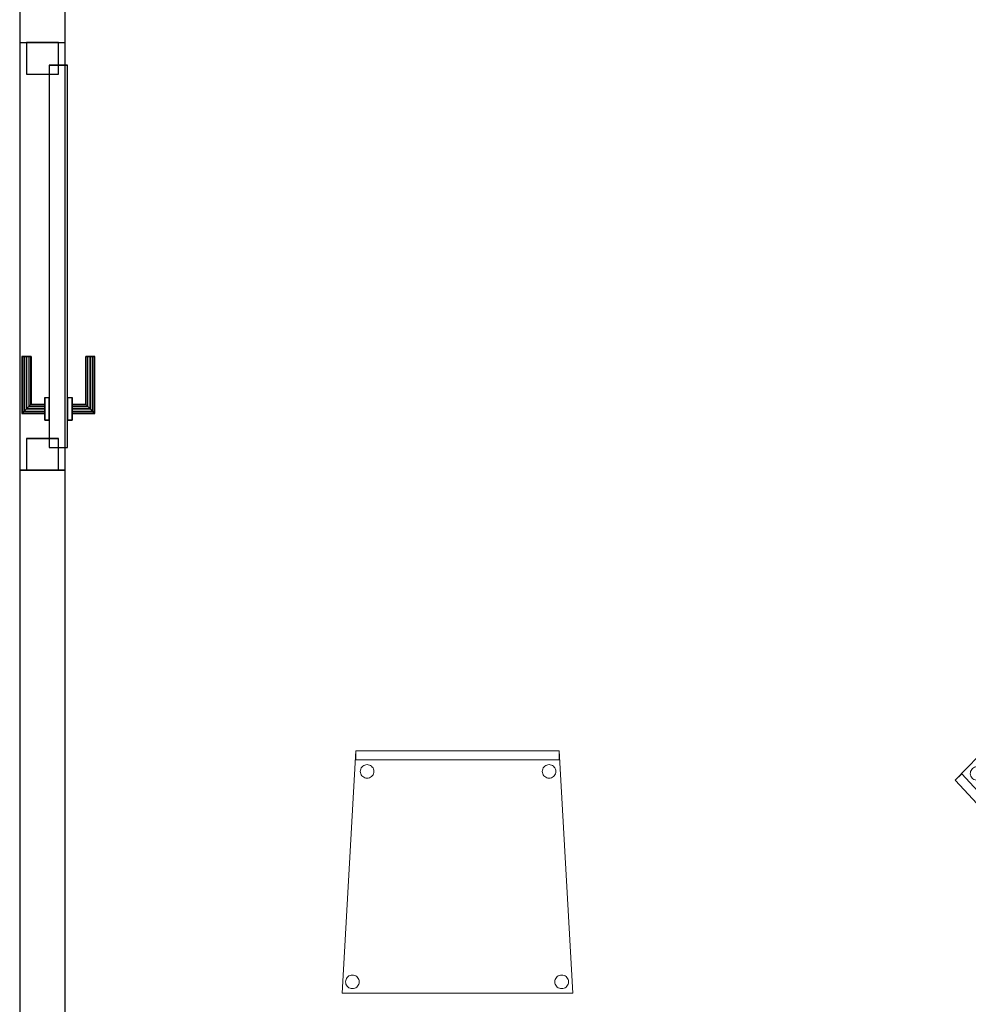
# Model space of a CAD drawing. Header units: metres. Extents: x 397.7 to 427.5, y 12.7 to 28.4.
# Tile 128 of 138: x 421.3 to 423.4, y 20.5 to 22.7. Entities that reach past the tile are written whole.
import ezdxf

# ---------------------------------------------------------------- set-up
doc = ezdxf.new("R2010")
doc.units = ezdxf.units.M
doc.layers.add('01_CARPINTERIA', color=5, linetype='Continuous', lineweight=25, true_color=0x0000ff)
for name, color, linetype, lineweight in [('02_MOBILIARIO', 7, 'Continuous', 18), ('A-DETL-____-MBND', 7, 'Continuous', 18), ('A-GENM-____-OTLN', 7, 'Continuous', 18), ('A-WALL-____-MCUT', 7, 'Continuous', 25), ('A-WALL-____-OTLN', 7, 'Continuous', 25)]:
    doc.layers.add(name, color=color, linetype=linetype, lineweight=lineweight)

# ---------------------------------------------------------------- blocks, each defined once
blk = doc.blocks.new('Family - Mampara P3-156562-06_CLI_AIGUA_P3')
at = {"layer": 'A-WALL-____-MCUT', "color": 253, "true_color": 0xaaaaaa}
for p, q in [((1.4587, 0.1), (1.3087, 0.1)), ((1.4587, 0), (1.4587, 0.1)), ((2.3987, 0.1), (2.3987, 0)), ((7.1949, 0.1), (2.3987, 0.1)), ((1.3087, 0), (1.4587, 0)), ((2.3987, 0), (7.1949, 0))]:
    blk.add_line(p, q, dxfattribs=at)
at = {"layer": 'A-WALL-____-OTLN', "color": 253, "true_color": 0xaaaaaa}
for p, q in [((10.9988, 0.1), (0, 0.1)), ((1.4587, 0), (1.4587, 0.1)), ((2.3987, 0.1), (1.4587, 0.1)), ((2.3987, 0), (2.3987, 0.1)), ((0, 0), (10.9988, 0)), ((1.4587, 0), (2.3987, 0))]:
    blk.add_line(p, q, dxfattribs=at)
at = {"layer": 'A-WALL-____-OTLN', "color": 253, "lineweight": 18, "true_color": 0xaaaaaa}
blk.add_line((0, 0), (10.9988, 0), dxfattribs=at)
blk = doc.blocks.new('Family - Vano porta P3-156564-06_CLI_AIGUA_P3')
at = {"layer": 'A-GENM-____-OTLN', "color": 253, "true_color": 0xaaaaaa}
for p, q in [((421.3659, 22.6507), (421.2659, 22.6507)), ((421.2659, 22.6507), (421.2659, 21.7107)), ((421.3659, 22.6507), (421.2659, 22.6507)), ((421.2659, 21.7107), (421.2659, 22.6507)), ((421.3659, 21.7107), (421.3659, 22.6507)), ((421.3659, 22.6507), (421.3659, 21.7107)), ((421.2659, 21.7107), (421.3659, 21.7107)), ((421.3659, 21.7107), (421.2659, 21.7107))]:
    blk.add_line(p, q, dxfattribs=at)
blk = doc.blocks.new('Family - Cadira confident_P3-156600-06_CLI_AIGUA_P3')
at = {"layer": 'A-DETL-____-MBND', "color": 253, "true_color": 0xaaaaaa}
for p, q in [((0, 0.3284), (0.3713, 0.7113)), ((0.3713, 0.7113), (0, 0.3284)), ((0.3713, 0.7113), (0.7146, 0.3389)), ((0.7146, 0.3389), (0.3713, 0.7113)), ((0.3544, 0.6758), (0.3545, 0.6784)), ((0.3545, 0.6784), (0.3544, 0.6758)), ((0.3547, 0.6733), (0.3544, 0.6758)), ((0.3544, 0.6758), (0.3547, 0.6733)), ((0.3545, 0.6784), (0.355, 0.681)), ((0.355, 0.681), (0.3545, 0.6784)), ((0.3555, 0.6708), (0.3547, 0.6733)), ((0.3547, 0.6733), (0.3555, 0.6708)), ((0.355, 0.681), (0.356, 0.6834)), ((0.356, 0.6834), (0.355, 0.681)), ((0.3567, 0.6685), (0.3555, 0.6708)), ((0.3555, 0.6708), (0.3567, 0.6685)), ((0.356, 0.6834), (0.3574, 0.6856)), ((0.3574, 0.6856), (0.356, 0.6834)), ((0.3574, 0.6856), (0.3592, 0.6875)), ((0.3592, 0.6875), (0.3574, 0.6856)), ((0.3592, 0.6875), (0.3612, 0.6891)), ((0.3612, 0.6891), (0.3592, 0.6875)), ((0.3612, 0.6891), (0.3635, 0.6903)), ((0.3635, 0.6903), (0.3612, 0.6891)), ((0.3635, 0.6903), (0.366, 0.6911)), ((0.366, 0.6911), (0.3635, 0.6903)), ((0.366, 0.6911), (0.3686, 0.6914)), ((0.3686, 0.6914), (0.366, 0.6911)), ((0.3686, 0.6914), (0.3712, 0.6913)), ((0.3712, 0.6913), (0.3686, 0.6914)), ((0.3712, 0.6913), (0.3738, 0.6908)), ((0.3738, 0.6908), (0.3712, 0.6913)), ((0.3738, 0.6908), (0.3762, 0.6898)), ((0.3762, 0.6898), (0.3738, 0.6908)), ((0.3762, 0.6898), (0.3784, 0.6884)), ((0.3784, 0.6884), (0.3762, 0.6898)), ((0.3784, 0.6884), (0.3803, 0.6866)), ((0.3803, 0.6866), (0.3784, 0.6884)), ((0.3803, 0.6866), (0.3819, 0.6846)), ((0.3819, 0.6846), (0.3803, 0.6866)), ((0.3819, 0.6846), (0.3831, 0.6823)), ((0.3831, 0.6823), (0.3819, 0.6846)), ((0.3836, 0.6721), (0.3826, 0.6697)), ((0.3826, 0.6697), (0.3836, 0.6721)), ((0.3831, 0.6823), (0.3839, 0.6798)), ((0.3839, 0.6798), (0.3831, 0.6823)), ((0.3841, 0.6746), (0.3836, 0.6721)), ((0.3836, 0.6721), (0.3841, 0.6746)), ((0.3839, 0.6798), (0.3842, 0.6772)), ((0.3842, 0.6772), (0.3839, 0.6798)), ((0.3842, 0.6772), (0.3841, 0.6746)), ((0.3841, 0.6746), (0.3842, 0.6772)), ((0.3583, 0.6664), (0.3567, 0.6685)), ((0.3567, 0.6685), (0.3583, 0.6664)), ((0.3602, 0.6647), (0.3583, 0.6664)), ((0.3583, 0.6664), (0.3602, 0.6647)), ((0.3624, 0.6633), (0.3602, 0.6647)), ((0.3602, 0.6647), (0.3624, 0.6633)), ((0.3648, 0.6623), (0.3624, 0.6633)), ((0.3624, 0.6633), (0.3648, 0.6623)), ((0.3674, 0.6617), (0.3648, 0.6623)), ((0.3648, 0.6623), (0.3674, 0.6617)), ((0.37, 0.6616), (0.3674, 0.6617)), ((0.3674, 0.6617), (0.37, 0.6616)), ((0.3726, 0.6619), (0.37, 0.6616)), ((0.37, 0.6616), (0.3726, 0.6619)), ((0.375, 0.6627), (0.3726, 0.6619)), ((0.3726, 0.6619), (0.375, 0.6627)), ((0.3773, 0.6639), (0.375, 0.6627)), ((0.375, 0.6627), (0.3773, 0.6639)), ((0.3794, 0.6655), (0.3773, 0.6639)), ((0.3773, 0.6639), (0.3794, 0.6655)), ((0.3812, 0.6675), (0.3794, 0.6655)), ((0.3794, 0.6655), (0.3812, 0.6675)), ((0.3826, 0.6697), (0.3812, 0.6675)), ((0.3812, 0.6675), (0.3826, 0.6697)), ((0.0332, 0.3448), (0.0337, 0.3473)), ((0.0337, 0.3473), (0.0332, 0.3448)), ((0.0337, 0.3473), (0.0347, 0.3497)), ((0.0347, 0.3497), (0.0337, 0.3473)), ((0.0347, 0.3497), (0.0361, 0.3519)), ((0.0361, 0.3519), (0.0347, 0.3497)), ((0.0361, 0.3519), (0.0379, 0.3538)), ((0.0379, 0.3538), (0.0361, 0.3519)), ((0.0379, 0.3538), (0.0399, 0.3554)), ((0.0399, 0.3554), (0.0379, 0.3538)), ((0.0399, 0.3554), (0.0422, 0.3566)), ((0.0422, 0.3566), (0.0399, 0.3554)), ((0.0422, 0.3566), (0.0447, 0.3574)), ((0.0447, 0.3574), (0.0422, 0.3566)), ((0.0447, 0.3574), (0.0473, 0.3578)), ((0.0473, 0.3578), (0.0447, 0.3574)), ((0.0473, 0.3578), (0.0499, 0.3577)), ((0.0499, 0.3577), (0.0473, 0.3578)), ((0.0499, 0.3577), (0.0524, 0.3571)), ((0.0524, 0.3571), (0.0499, 0.3577)), ((0.0524, 0.3571), (0.0549, 0.3561)), ((0.0549, 0.3561), (0.0524, 0.3571)), ((0.0549, 0.3561), (0.0571, 0.3547)), ((0.0571, 0.3547), (0.0549, 0.3561)), ((0.0571, 0.3547), (0.059, 0.353)), ((0.059, 0.353), (0.0571, 0.3547)), ((0.059, 0.353), (0.0606, 0.3509)), ((0.0606, 0.3509), (0.059, 0.353)), ((0.0606, 0.3509), (0.0618, 0.3486)), ((0.0618, 0.3486), (0.0606, 0.3509)), ((0.0618, 0.3486), (0.0626, 0.3461)), ((0.0626, 0.3461), (0.0618, 0.3486)), ((0.6678, 0.3451), (0.6691, 0.3473)), ((0.6691, 0.3473), (0.6678, 0.3451)), ((0.6691, 0.3473), (0.6709, 0.3492)), ((0.6709, 0.3492), (0.6691, 0.3473)), ((0.6709, 0.3492), (0.673, 0.3508)), ((0.673, 0.3508), (0.6709, 0.3492)), ((0.673, 0.3508), (0.6753, 0.352)), ((0.6753, 0.352), (0.673, 0.3508)), ((0.6753, 0.352), (0.6778, 0.3528)), ((0.6778, 0.3528), (0.6753, 0.352)), ((0.6778, 0.3528), (0.6803, 0.3532)), ((0.6803, 0.3532), (0.6778, 0.3528)), ((0.6803, 0.3532), (0.6829, 0.3531)), ((0.6829, 0.3531), (0.6803, 0.3532)), ((0.6829, 0.3531), (0.6855, 0.3525)), ((0.6855, 0.3525), (0.6829, 0.3531)), ((0.6855, 0.3525), (0.6879, 0.3515)), ((0.6879, 0.3515), (0.6855, 0.3525)), ((0.6879, 0.3515), (0.6901, 0.3501)), ((0.6901, 0.3501), (0.6879, 0.3515)), ((0.6901, 0.3501), (0.692, 0.3484)), ((0.692, 0.3484), (0.6901, 0.3501)), ((0.692, 0.3484), (0.6936, 0.3463)), ((0.6936, 0.3463), (0.692, 0.3484)), ((0.6936, 0.3463), (0.6948, 0.344)), ((0.6948, 0.344), (0.6936, 0.3463)), ((0, 0.3284), (0.0147, 0.3419)), ((0.0147, 0.3419), (0, 0.3284)), ((0.3026, 0), (0, 0.3284)), ((0, 0.3284), (0.3026, 0)), ((0.3026, 0), (0, 0.3284)), ((0, 0.3284), (0.3026, 0)), ((0.0147, 0.3419), (0.3173, 0.0136)), ((0.3173, 0.0136), (0.0147, 0.3419)), ((0.0331, 0.3422), (0.0332, 0.3448)), ((0.0332, 0.3448), (0.0331, 0.3422)), ((0.0334, 0.3396), (0.0331, 0.3422)), ((0.0331, 0.3422), (0.0334, 0.3396)), ((0.0342, 0.3371), (0.0334, 0.3396)), ((0.0334, 0.3396), (0.0342, 0.3371)), ((0.0354, 0.3348), (0.0342, 0.3371)), ((0.0342, 0.3371), (0.0354, 0.3348)), ((0.037, 0.3327), (0.0354, 0.3348)), ((0.0354, 0.3348), (0.037, 0.3327)), ((0.0389, 0.331), (0.037, 0.3327)), ((0.037, 0.3327), (0.0389, 0.331)), ((0.0411, 0.3296), (0.0389, 0.331)), ((0.0389, 0.331), (0.0411, 0.3296)), ((0.0435, 0.3286), (0.0411, 0.3296)), ((0.0411, 0.3296), (0.0435, 0.3286)), ((0.0461, 0.328), (0.0435, 0.3286)), ((0.0435, 0.3286), (0.0461, 0.328)), ((0.0487, 0.3279), (0.0461, 0.328)), ((0.0461, 0.328), (0.0487, 0.3279)), ((0.0512, 0.3283), (0.0487, 0.3279)), ((0.0487, 0.3279), (0.0512, 0.3283)), ((0.0537, 0.3291), (0.0512, 0.3283)), ((0.0512, 0.3283), (0.0537, 0.3291)), ((0.056, 0.3303), (0.0537, 0.3291)), ((0.0537, 0.3291), (0.056, 0.3303)), ((0.0581, 0.3318), (0.056, 0.3303)), ((0.056, 0.3303), (0.0581, 0.3318)), ((0.0599, 0.3338), (0.0581, 0.3318)), ((0.0581, 0.3318), (0.0599, 0.3338)), ((0.0612, 0.336), (0.0599, 0.3338)), ((0.0599, 0.3338), (0.0612, 0.336)), ((0.0622, 0.3384), (0.0612, 0.336)), ((0.0612, 0.336), (0.0622, 0.3384)), ((0.0628, 0.3409), (0.0622, 0.3384)), ((0.0622, 0.3384), (0.0628, 0.3409)), ((0.0626, 0.3461), (0.0629, 0.3435)), ((0.0629, 0.3435), (0.0626, 0.3461)), ((0.0629, 0.3435), (0.0628, 0.3409)), ((0.0628, 0.3409), (0.0629, 0.3435)), ((0.7146, 0.3389), (0.3026, 0)), ((0.3026, 0), (0.7146, 0.3389)), ((0.6661, 0.3376), (0.6662, 0.3402)), ((0.6662, 0.3402), (0.6661, 0.3376)), ((0.6664, 0.335), (0.6661, 0.3376)), ((0.6661, 0.3376), (0.6664, 0.335)), ((0.6662, 0.3402), (0.6668, 0.3427)), ((0.6668, 0.3427), (0.6662, 0.3402)), ((0.6672, 0.3325), (0.6664, 0.335)), ((0.6664, 0.335), (0.6672, 0.3325)), ((0.6668, 0.3427), (0.6678, 0.3451)), ((0.6678, 0.3451), (0.6668, 0.3427)), ((0.6684, 0.3302), (0.6672, 0.3325)), ((0.6672, 0.3325), (0.6684, 0.3302)), ((0.67, 0.3281), (0.6684, 0.3302)), ((0.6684, 0.3302), (0.67, 0.3281)), ((0.672, 0.3264), (0.67, 0.3281)), ((0.67, 0.3281), (0.672, 0.3264)), ((0.6742, 0.325), (0.672, 0.3264)), ((0.672, 0.3264), (0.6742, 0.325)), ((0.6766, 0.324), (0.6742, 0.325)), ((0.6742, 0.325), (0.6766, 0.324)), ((0.6891, 0.3257), (0.6868, 0.3245)), ((0.6868, 0.3245), (0.6891, 0.3257)), ((0.6911, 0.3273), (0.6891, 0.3257)), ((0.6891, 0.3257), (0.6911, 0.3273)), ((0.6929, 0.3292), (0.6911, 0.3273)), ((0.6911, 0.3273), (0.6929, 0.3292)), ((0.6943, 0.3314), (0.6929, 0.3292)), ((0.6929, 0.3292), (0.6943, 0.3314)), ((0.6953, 0.3338), (0.6943, 0.3314)), ((0.6943, 0.3314), (0.6953, 0.3338)), ((0.6948, 0.344), (0.6956, 0.3415)), ((0.6956, 0.3415), (0.6948, 0.344)), ((0.6958, 0.3363), (0.6953, 0.3338)), ((0.6953, 0.3338), (0.6958, 0.3363)), ((0.6956, 0.3415), (0.6959, 0.3389)), ((0.6959, 0.3389), (0.6956, 0.3415)), ((0.6959, 0.3389), (0.6958, 0.3363)), ((0.6958, 0.3363), (0.6959, 0.3389)), ((0.6791, 0.3234), (0.6766, 0.324)), ((0.6766, 0.324), (0.6791, 0.3234)), ((0.6817, 0.3233), (0.6791, 0.3234)), ((0.6791, 0.3234), (0.6817, 0.3233)), ((0.6843, 0.3237), (0.6817, 0.3233)), ((0.6817, 0.3233), (0.6843, 0.3237)), ((0.6868, 0.3245), (0.6843, 0.3237)), ((0.6843, 0.3237), (0.6868, 0.3245)), ((0.3041, 0.048), (0.3042, 0.0506)), ((0.3042, 0.0506), (0.3041, 0.048)), ((0.3045, 0.0454), (0.3041, 0.048)), ((0.3041, 0.048), (0.3045, 0.0454)), ((0.3042, 0.0506), (0.3048, 0.0532)), ((0.3048, 0.0532), (0.3042, 0.0506)), ((0.3053, 0.0429), (0.3045, 0.0454)), ((0.3045, 0.0454), (0.3053, 0.0429)), ((0.3048, 0.0532), (0.3058, 0.0556)), ((0.3058, 0.0556), (0.3048, 0.0532)), ((0.3058, 0.0556), (0.3072, 0.0578)), ((0.3072, 0.0578), (0.3058, 0.0556)), ((0.3072, 0.0578), (0.3089, 0.0597)), ((0.3089, 0.0597), (0.3072, 0.0578)), ((0.3089, 0.0597), (0.311, 0.0613)), ((0.311, 0.0613), (0.3089, 0.0597)), ((0.311, 0.0613), (0.3133, 0.0625)), ((0.3133, 0.0625), (0.311, 0.0613)), ((0.3133, 0.0625), (0.3158, 0.0633)), ((0.3158, 0.0633), (0.3133, 0.0625)), ((0.3158, 0.0633), (0.3184, 0.0636)), ((0.3184, 0.0636), (0.3158, 0.0633)), ((0.3184, 0.0636), (0.321, 0.0635)), ((0.321, 0.0635), (0.3184, 0.0636)), ((0.321, 0.0635), (0.3235, 0.0629)), ((0.3235, 0.0629), (0.321, 0.0635)), ((0.3235, 0.0629), (0.3259, 0.062)), ((0.3259, 0.062), (0.3235, 0.0629)), ((0.3259, 0.062), (0.3281, 0.0606)), ((0.3281, 0.0606), (0.3259, 0.062)), ((0.3281, 0.0606), (0.33, 0.0588)), ((0.33, 0.0588), (0.3281, 0.0606)), ((0.33, 0.0588), (0.3316, 0.0567)), ((0.3316, 0.0567), (0.33, 0.0588)), ((0.3316, 0.0567), (0.3328, 0.0544)), ((0.3328, 0.0544), (0.3316, 0.0567)), ((0.3333, 0.0442), (0.3323, 0.0418)), ((0.3323, 0.0418), (0.3333, 0.0442)), ((0.3328, 0.0544), (0.3336, 0.052)), ((0.3336, 0.052), (0.3328, 0.0544)), ((0.3339, 0.0468), (0.3333, 0.0442)), ((0.3333, 0.0442), (0.3339, 0.0468)), ((0.3336, 0.052), (0.334, 0.0494)), ((0.334, 0.0494), (0.3336, 0.052)), ((0.334, 0.0494), (0.3339, 0.0468)), ((0.3339, 0.0468), (0.334, 0.0494)), ((0.3065, 0.0406), (0.3053, 0.0429)), ((0.3053, 0.0429), (0.3065, 0.0406)), ((0.3081, 0.0386), (0.3065, 0.0406)), ((0.3065, 0.0406), (0.3081, 0.0386)), ((0.31, 0.0368), (0.3081, 0.0386)), ((0.3081, 0.0386), (0.31, 0.0368)), ((0.3122, 0.0354), (0.31, 0.0368)), ((0.31, 0.0368), (0.3122, 0.0354)), ((0.3146, 0.0344), (0.3122, 0.0354)), ((0.3122, 0.0354), (0.3146, 0.0344)), ((0.3171, 0.0339), (0.3146, 0.0344)), ((0.3146, 0.0344), (0.3171, 0.0339)), ((0.3197, 0.0338), (0.3171, 0.0339)), ((0.3171, 0.0339), (0.3197, 0.0338)), ((0.3223, 0.0341), (0.3197, 0.0338)), ((0.3197, 0.0338), (0.3223, 0.0341)), ((0.3248, 0.0349), (0.3223, 0.0341)), ((0.3223, 0.0341), (0.3248, 0.0349)), ((0.3271, 0.0361), (0.3248, 0.0349)), ((0.3248, 0.0349), (0.3271, 0.0361)), ((0.3292, 0.0377), (0.3271, 0.0361)), ((0.3271, 0.0361), (0.3292, 0.0377)), ((0.3309, 0.0396), (0.3292, 0.0377)), ((0.3292, 0.0377), (0.3309, 0.0396)), ((0.3323, 0.0418), (0.3309, 0.0396)), ((0.3309, 0.0396), (0.3323, 0.0418)), ((0.3173, 0.0136), (0.3026, 0)), ((0.3026, 0), (0.3173, 0.0136))]:
    blk.add_line(p, q, dxfattribs=at)
blk = doc.blocks.new('Family - LONDR55-XX_ZZ-ARQ-CAA-M3D-Londres55-156768-06_CLI_AIGUA_P3')
at = {"layer": '01_CARPINTERIA', "color": 161, "true_color": 0xaaaaff}
for p, q in [((0.69, 0.1487), (0.69, 0.15)), ((0.69, 0.15), (0.69, 0.1487)), ((0.815, 0.15), (0.69, 0.15)), ((0.69, 0.145), (0.69, 0.1487)), ((0.69, 0.1487), (0.69, 0.145)), ((0.8137, 0.1487), (0.69, 0.1487)), ((0.8137, 0.1487), (0.69, 0.1487)), ((0.69, 0.14), (0.69, 0.145)), ((0.69, 0.145), (0.69, 0.14)), ((0.81, 0.145), (0.69, 0.145)), ((0.81, 0.145), (0.69, 0.145)), ((0.69, 0.135), (0.69, 0.14)), ((0.69, 0.14), (0.69, 0.135)), ((0.69, 0.14), (0.805, 0.14)), ((0.805, 0.14), (0.69, 0.14)), ((0.69, 0.135), (0.69, 0.1313)), ((0.69, 0.1313), (0.69, 0.135)), ((0.8, 0.135), (0.69, 0.135)), ((0.8, 0.135), (0.69, 0.135)), ((0.69, 0.1313), (0.69, 0.13)), ((0.69, 0.13), (0.69, 0.1313)), ((0.7963, 0.1313), (0.69, 0.1313)), ((0.7963, 0.1313), (0.69, 0.1313)), ((0.795, 0.13), (0.69, 0.13)), ((0.795, 0.13), (0.7963, 0.1313)), ((0.7963, 0.1313), (0.795, 0.13)), ((0.795, 0.1), (0.795, 0.13)), ((0.7963, 0.1313), (0.8, 0.135)), ((0.8, 0.135), (0.7963, 0.1313)), ((0.7963, 0.1), (0.7963, 0.1313)), ((0.7963, 0.1), (0.7963, 0.1313)), ((0.8, 0.135), (0.805, 0.14)), ((0.805, 0.14), (0.8, 0.135)), ((0.8, 0.1), (0.8, 0.135)), ((0.8, 0.1), (0.8, 0.135)), ((0.81, 0.145), (0.805, 0.14)), ((0.805, 0.14), (0.81, 0.145)), ((0.805, 0.14), (0.805, 0.1)), ((0.805, 0.1), (0.805, 0.14)), ((0.8137, 0.1487), (0.81, 0.145)), ((0.81, 0.145), (0.8137, 0.1487)), ((0.81, 0.1), (0.81, 0.145)), ((0.81, 0.1), (0.81, 0.145)), ((0.815, 0.15), (0.8137, 0.1487)), ((0.8137, 0.1487), (0.815, 0.15)), ((0.8137, 0.1), (0.8137, 0.1487)), ((0.8137, 0.1), (0.8137, 0.1487)), ((0.815, 0.1), (0.815, 0.15)), ((0.89, 0.09), (0.05, 0.09)), ((0.05, 0.09), (0.05, 0.05)), ((0.89, 0.09), (0.05, 0.09)), ((0.05, 0.05), (0.05, 0.09)), ((0.83, 0.1), (0.78, 0.1)), ((0.78, 0.1), (0.83, 0.1)), ((0.78, 0.09), (0.78, 0.1)), ((0.78, 0.09), (0.78, 0.1)), ((0.83, 0.09), (0.78, 0.09)), ((0.78, 0.09), (0.83, 0.09)), ((0.7963, 0.1), (0.795, 0.1)), ((0.795, 0.1), (0.7963, 0.1)), ((0.8, 0.1), (0.7963, 0.1)), ((0.7963, 0.1), (0.8, 0.1)), ((0.805, 0.1), (0.8, 0.1)), ((0.8, 0.1), (0.805, 0.1)), ((0.81, 0.1), (0.805, 0.1)), ((0.805, 0.1), (0.81, 0.1)), ((0.81, 0.1), (0.8137, 0.1)), ((0.8137, 0.1), (0.81, 0.1)), ((0.8137, 0.1), (0.815, 0.1)), ((0.815, 0.1), (0.8137, 0.1)), ((0.83, 0.09), (0.83, 0.1)), ((0.83, 0.1), (0.83, 0.09)), ((0.89, 0.05), (0.89, 0.09)), ((0.89, 0.05), (0.89, 0.09)), ((0.07, 0.07), (0, 0.07)), ((0, 0.07), (0, 0)), ((0.07, 0.07), (0, 0.07)), ((0, 0), (0, 0.07)), ((0.07, 0), (0.07, 0.07)), ((0.07, 0), (0.07, 0.07)), ((0.94, 0.07), (0.87, 0.07)), ((0.87, 0.07), (0.87, 0)), ((0.94, 0.07), (0.87, 0.07)), ((0.87, 0), (0.87, 0.07)), ((0.94, 0), (0.94, 0.07)), ((0.94, 0), (0.94, 0.07)), ((0.05, 0.05), (0.89, 0.05)), ((0.05, 0.05), (0.89, 0.05)), ((0.78, 0.05), (0.83, 0.05)), ((0.83, 0.05), (0.78, 0.05)), ((0.78, 0.04), (0.78, 0.05)), ((0.78, 0.04), (0.78, 0.05)), ((0.83, 0.04), (0.83, 0.05)), ((0.83, 0.05), (0.83, 0.04)), ((0.78, 0.04), (0.83, 0.04)), ((0.83, 0.04), (0.78, 0.04)), ((0.7963, 0.04), (0.795, 0.04)), ((0.795, 0.04), (0.7963, 0.04)), ((0.795, 0.01), (0.795, 0.04)), ((0.8, 0.04), (0.7963, 0.04)), ((0.7963, 0.04), (0.8, 0.04)), ((0.7963, 0.0087), (0.7963, 0.04)), ((0.7963, 0.0087), (0.7963, 0.04)), ((0.8, 0.04), (0.805, 0.04)), ((0.805, 0.04), (0.8, 0.04)), ((0.8, 0.005), (0.8, 0.04)), ((0.8, 0.005), (0.8, 0.04)), ((0.805, 0.04), (0.81, 0.04)), ((0.81, 0.04), (0.805, 0.04)), ((0.805, 0.04), (0.805, 0)), ((0.805, 0), (0.805, 0.04)), ((0.81, 0.04), (0.8137, 0.04)), ((0.8137, 0.04), (0.81, 0.04)), ((0.81, -0.005), (0.81, 0.04)), ((0.81, -0.005), (0.81, 0.04)), ((0.8137, 0.04), (0.815, 0.04)), ((0.815, 0.04), (0.8137, 0.04)), ((0.8137, -0.0087), (0.8137, 0.04)), ((0.8137, -0.0087), (0.8137, 0.04)), ((0.815, -0.01), (0.815, 0.04)), ((0, 0), (0.07, 0)), ((0, 0), (0.07, 0)), ((0.69, 0.0087), (0.69, 0.01)), ((0.69, 0.01), (0.69, 0.0087)), ((0.69, 0.01), (0.795, 0.01)), ((0.69, 0.005), (0.69, 0.0087)), ((0.69, 0.0087), (0.69, 0.005)), ((0.69, 0.0087), (0.7963, 0.0087)), ((0.69, 0.0087), (0.7963, 0.0087)), ((0.69, 0), (0.69, 0.005)), ((0.69, 0.005), (0.69, 0)), ((0.69, 0.005), (0.8, 0.005)), ((0.69, 0.005), (0.8, 0.005)), ((0.69, -0.005), (0.69, 0)), ((0.805, 0), (0.69, 0)), ((0.69, 0), (0.805, 0)), ((0.7963, 0.0087), (0.795, 0.01)), ((0.795, 0.01), (0.7963, 0.0087)), ((0.8, 0.005), (0.7963, 0.0087)), ((0.7963, 0.0087), (0.8, 0.005)), ((0.805, 0), (0.8, 0.005)), ((0.8, 0.005), (0.805, 0)), ((0.805, 0), (0.81, -0.005)), ((0.81, -0.005), (0.805, 0)), ((0.87, 0), (0.94, 0)), ((0.87, 0), (0.94, 0)), ((0.69, 0), (0.69, -0.005)), ((0.69, -0.005), (0.69, -0.0087)), ((0.69, -0.0087), (0.69, -0.005)), ((0.69, -0.005), (0.81, -0.005)), ((0.69, -0.005), (0.81, -0.005)), ((0.69, -0.0087), (0.69, -0.01)), ((0.69, -0.01), (0.69, -0.0087)), ((0.69, -0.0087), (0.8137, -0.0087)), ((0.69, -0.0087), (0.8137, -0.0087)), ((0.69, -0.01), (0.815, -0.01)), ((0.81, -0.005), (0.8137, -0.0087)), ((0.8137, -0.0087), (0.81, -0.005)), ((0.8137, -0.0087), (0.815, -0.01)), ((0.815, -0.01), (0.8137, -0.0087))]:
    blk.add_line(p, q, dxfattribs=at)
blk = doc.blocks.new('Family - Porta P3-156769-06_CLI_AIGUA_P3')
blk.add_blockref('Family - LONDR55-XX_ZZ-ARQ-CAA-M3D-Londres55-156768-06_CLI_AIGUA_P3', (0, 0))
blk = doc.blocks.new('Family - Cadira confident_P3-156825-06_CLI_AIGUA_P3')
at = {"layer": 'A-DETL-____-MBND', "color": 253, "true_color": 0xaaaaaa}
for p, q in [((0, 0), (0.03, 0.5326)), ((0.03, 0.5326), (0, 0)), ((0.03, 0.5126), (0.03, 0.5326)), ((0.03, 0.5326), (0.4765, 0.5326)), ((0.4765, 0.5326), (0.03, 0.5326)), ((0.03, 0.5326), (0.03, 0.5126)), ((0.03, 0.5326), (0.4765, 0.5326)), ((0.4765, 0.5326), (0.03, 0.5326)), ((0.4765, 0.5326), (0.4765, 0.5126)), ((0.4765, 0.5126), (0.4765, 0.5326)), ((0.4765, 0.5326), (0.5065, 0)), ((0.5065, 0), (0.4765, 0.5326)), ((0.4765, 0.5126), (0.03, 0.5126)), ((0.03, 0.5126), (0.4765, 0.5126)), ((0.0432, 0.4971), (0.0451, 0.499)), ((0.0451, 0.499), (0.0432, 0.4971)), ((0.0451, 0.499), (0.0472, 0.5004)), ((0.0472, 0.5004), (0.0451, 0.499)), ((0.0472, 0.5004), (0.0496, 0.5015)), ((0.0496, 0.5015), (0.0472, 0.5004)), ((0.0496, 0.5015), (0.0521, 0.5022)), ((0.0521, 0.5022), (0.0496, 0.5015)), ((0.0521, 0.5022), (0.0547, 0.5024)), ((0.0547, 0.5024), (0.0521, 0.5022)), ((0.0547, 0.5024), (0.0573, 0.5022)), ((0.0573, 0.5022), (0.0547, 0.5024)), ((0.0573, 0.5022), (0.0598, 0.5015)), ((0.0598, 0.5015), (0.0573, 0.5022)), ((0.0598, 0.5015), (0.0621, 0.5004)), ((0.0621, 0.5004), (0.0598, 0.5015)), ((0.0621, 0.5004), (0.0643, 0.4989)), ((0.0643, 0.4989), (0.0621, 0.5004)), ((0.0643, 0.4989), (0.0661, 0.4971)), ((0.0661, 0.4971), (0.0643, 0.4989)), ((0.4432, 0.4971), (0.4451, 0.499)), ((0.4451, 0.499), (0.4432, 0.4971)), ((0.4451, 0.499), (0.4472, 0.5004)), ((0.4472, 0.5004), (0.4451, 0.499)), ((0.4472, 0.5004), (0.4496, 0.5015)), ((0.4496, 0.5015), (0.4472, 0.5004)), ((0.4496, 0.5015), (0.4521, 0.5022)), ((0.4521, 0.5022), (0.4496, 0.5015)), ((0.4521, 0.5022), (0.4547, 0.5024)), ((0.4547, 0.5024), (0.4521, 0.5022)), ((0.4547, 0.5024), (0.4573, 0.5022)), ((0.4573, 0.5022), (0.4547, 0.5024)), ((0.4573, 0.5022), (0.4598, 0.5015)), ((0.4598, 0.5015), (0.4573, 0.5022)), ((0.4598, 0.5015), (0.4621, 0.5004)), ((0.4621, 0.5004), (0.4598, 0.5015)), ((0.4621, 0.5004), (0.4643, 0.4989)), ((0.4643, 0.4989), (0.4621, 0.5004)), ((0.4643, 0.4989), (0.4661, 0.4971)), ((0.4661, 0.4971), (0.4643, 0.4989)), ((0.0397, 0.4875), (0.0399, 0.4901)), ((0.0399, 0.4901), (0.0397, 0.4875)), ((0.0399, 0.4849), (0.0397, 0.4875)), ((0.0397, 0.4875), (0.0399, 0.4849)), ((0.0399, 0.4901), (0.0406, 0.4926)), ((0.0406, 0.4926), (0.0399, 0.4901)), ((0.0406, 0.4824), (0.0399, 0.4849)), ((0.0399, 0.4849), (0.0406, 0.4824)), ((0.0406, 0.4926), (0.0417, 0.495)), ((0.0417, 0.495), (0.0406, 0.4926)), ((0.0417, 0.48), (0.0406, 0.4824)), ((0.0406, 0.4824), (0.0417, 0.48)), ((0.0417, 0.495), (0.0432, 0.4971)), ((0.0432, 0.4971), (0.0417, 0.495)), ((0.0432, 0.4779), (0.0417, 0.48)), ((0.0417, 0.48), (0.0432, 0.4779)), ((0.045, 0.4761), (0.0432, 0.4779)), ((0.0432, 0.4779), (0.045, 0.4761)), ((0.0472, 0.4746), (0.045, 0.4761)), ((0.045, 0.4761), (0.0472, 0.4746)), ((0.0642, 0.4761), (0.0621, 0.4746)), ((0.0621, 0.4746), (0.0642, 0.4761)), ((0.0661, 0.4779), (0.0642, 0.4761)), ((0.0642, 0.4761), (0.0661, 0.4779)), ((0.0661, 0.4971), (0.0676, 0.495)), ((0.0676, 0.495), (0.0661, 0.4971)), ((0.0676, 0.48), (0.0661, 0.4779)), ((0.0661, 0.4779), (0.0676, 0.48)), ((0.0676, 0.495), (0.0687, 0.4926)), ((0.0687, 0.4926), (0.0676, 0.495)), ((0.0687, 0.4824), (0.0676, 0.48)), ((0.0676, 0.48), (0.0687, 0.4824)), ((0.0687, 0.4926), (0.0694, 0.4901)), ((0.0694, 0.4901), (0.0687, 0.4926)), ((0.0694, 0.4849), (0.0687, 0.4824)), ((0.0687, 0.4824), (0.0694, 0.4849)), ((0.0694, 0.4901), (0.0696, 0.4875)), ((0.0696, 0.4875), (0.0694, 0.4901)), ((0.0696, 0.4875), (0.0694, 0.4849)), ((0.0694, 0.4849), (0.0696, 0.4875)), ((0.4397, 0.4875), (0.4399, 0.4901)), ((0.4399, 0.4901), (0.4397, 0.4875)), ((0.4399, 0.4849), (0.4397, 0.4875)), ((0.4397, 0.4875), (0.4399, 0.4849)), ((0.4399, 0.4901), (0.4406, 0.4926)), ((0.4406, 0.4926), (0.4399, 0.4901)), ((0.4406, 0.4824), (0.4399, 0.4849)), ((0.4399, 0.4849), (0.4406, 0.4824)), ((0.4406, 0.4926), (0.4417, 0.495)), ((0.4417, 0.495), (0.4406, 0.4926)), ((0.4417, 0.48), (0.4406, 0.4824)), ((0.4406, 0.4824), (0.4417, 0.48)), ((0.4417, 0.495), (0.4432, 0.4971)), ((0.4432, 0.4971), (0.4417, 0.495)), ((0.4432, 0.4779), (0.4417, 0.48)), ((0.4417, 0.48), (0.4432, 0.4779)), ((0.445, 0.4761), (0.4432, 0.4779)), ((0.4432, 0.4779), (0.445, 0.4761)), ((0.4472, 0.4746), (0.445, 0.4761)), ((0.445, 0.4761), (0.4472, 0.4746)), ((0.4642, 0.4761), (0.4621, 0.4746)), ((0.4621, 0.4746), (0.4642, 0.4761)), ((0.4661, 0.4779), (0.4642, 0.4761)), ((0.4642, 0.4761), (0.4661, 0.4779)), ((0.4661, 0.4971), (0.4676, 0.495)), ((0.4676, 0.495), (0.4661, 0.4971)), ((0.4676, 0.48), (0.4661, 0.4779)), ((0.4661, 0.4779), (0.4676, 0.48)), ((0.4676, 0.495), (0.4687, 0.4926)), ((0.4687, 0.4926), (0.4676, 0.495)), ((0.4687, 0.4824), (0.4676, 0.48)), ((0.4676, 0.48), (0.4687, 0.4824)), ((0.4687, 0.4926), (0.4694, 0.4901)), ((0.4694, 0.4901), (0.4687, 0.4926)), ((0.4694, 0.4849), (0.4687, 0.4824)), ((0.4687, 0.4824), (0.4694, 0.4849)), ((0.4694, 0.4901), (0.4696, 0.4875)), ((0.4696, 0.4875), (0.4694, 0.4901)), ((0.4696, 0.4875), (0.4694, 0.4849)), ((0.4694, 0.4849), (0.4696, 0.4875)), ((0.0495, 0.4735), (0.0472, 0.4746)), ((0.0472, 0.4746), (0.0495, 0.4735)), ((0.052, 0.4728), (0.0495, 0.4735)), ((0.0495, 0.4735), (0.052, 0.4728)), ((0.0546, 0.4726), (0.052, 0.4728)), ((0.052, 0.4728), (0.0546, 0.4726)), ((0.0572, 0.4728), (0.0546, 0.4726)), ((0.0546, 0.4726), (0.0572, 0.4728)), ((0.0598, 0.4735), (0.0572, 0.4728)), ((0.0572, 0.4728), (0.0598, 0.4735)), ((0.0621, 0.4746), (0.0598, 0.4735)), ((0.0598, 0.4735), (0.0621, 0.4746)), ((0.4495, 0.4735), (0.4472, 0.4746)), ((0.4472, 0.4746), (0.4495, 0.4735)), ((0.452, 0.4728), (0.4495, 0.4735)), ((0.4495, 0.4735), (0.452, 0.4728)), ((0.4546, 0.4726), (0.452, 0.4728)), ((0.452, 0.4728), (0.4546, 0.4726)), ((0.4572, 0.4728), (0.4546, 0.4726)), ((0.4546, 0.4726), (0.4572, 0.4728)), ((0.4598, 0.4735), (0.4572, 0.4728)), ((0.4572, 0.4728), (0.4598, 0.4735)), ((0.4621, 0.4746), (0.4598, 0.4735)), ((0.4598, 0.4735), (0.4621, 0.4746)), ((0.0074, 0.0251), (0.0076, 0.0277)), ((0.0076, 0.0277), (0.0074, 0.0251)), ((0.0076, 0.0225), (0.0074, 0.0251)), ((0.0074, 0.0251), (0.0076, 0.0225)), ((0.0076, 0.0277), (0.0083, 0.0302)), ((0.0083, 0.0302), (0.0076, 0.0277)), ((0.0082, 0.02), (0.0076, 0.0225)), ((0.0076, 0.0225), (0.0082, 0.02)), ((0.0083, 0.0302), (0.0094, 0.0326)), ((0.0094, 0.0326), (0.0083, 0.0302)), ((0.0094, 0.0326), (0.0109, 0.0347)), ((0.0109, 0.0347), (0.0094, 0.0326)), ((0.0109, 0.0347), (0.0127, 0.0365)), ((0.0127, 0.0365), (0.0109, 0.0347)), ((0.0127, 0.0365), (0.0148, 0.038)), ((0.0148, 0.038), (0.0127, 0.0365)), ((0.0148, 0.038), (0.0172, 0.0391)), ((0.0172, 0.0391), (0.0148, 0.038)), ((0.0172, 0.0391), (0.0197, 0.0398)), ((0.0197, 0.0398), (0.0172, 0.0391)), ((0.0197, 0.0398), (0.0223, 0.04)), ((0.0223, 0.04), (0.0197, 0.0398)), ((0.0223, 0.04), (0.0249, 0.0398)), ((0.0249, 0.0398), (0.0223, 0.04)), ((0.0249, 0.0398), (0.0274, 0.0391)), ((0.0274, 0.0391), (0.0249, 0.0398)), ((0.0274, 0.0391), (0.0298, 0.038)), ((0.0298, 0.038), (0.0274, 0.0391)), ((0.0298, 0.038), (0.0319, 0.0365)), ((0.0319, 0.0365), (0.0298, 0.038)), ((0.0319, 0.0365), (0.0337, 0.0347)), ((0.0337, 0.0347), (0.0319, 0.0365)), ((0.0337, 0.0347), (0.0352, 0.0326)), ((0.0352, 0.0326), (0.0337, 0.0347)), ((0.0352, 0.0326), (0.0363, 0.0302)), ((0.0363, 0.0302), (0.0352, 0.0326)), ((0.0363, 0.0302), (0.037, 0.0277)), ((0.037, 0.0277), (0.0363, 0.0302)), ((0.037, 0.0225), (0.0363, 0.02)), ((0.0363, 0.02), (0.037, 0.0225)), ((0.037, 0.0277), (0.0372, 0.0251)), ((0.0372, 0.0251), (0.037, 0.0277)), ((0.0372, 0.0251), (0.037, 0.0225)), ((0.037, 0.0225), (0.0372, 0.0251)), ((0.4674, 0.0251), (0.4676, 0.0277)), ((0.4676, 0.0277), (0.4674, 0.0251)), ((0.4676, 0.0225), (0.4674, 0.0251)), ((0.4674, 0.0251), (0.4676, 0.0225)), ((0.4676, 0.0277), (0.4683, 0.0302)), ((0.4683, 0.0302), (0.4676, 0.0277)), ((0.4682, 0.02), (0.4676, 0.0225)), ((0.4676, 0.0225), (0.4682, 0.02)), ((0.4683, 0.0302), (0.4694, 0.0326)), ((0.4694, 0.0326), (0.4683, 0.0302)), ((0.4694, 0.0326), (0.4709, 0.0347)), ((0.4709, 0.0347), (0.4694, 0.0326)), ((0.4709, 0.0347), (0.4727, 0.0365)), ((0.4727, 0.0365), (0.4709, 0.0347)), ((0.4727, 0.0365), (0.4748, 0.038)), ((0.4748, 0.038), (0.4727, 0.0365)), ((0.4748, 0.038), (0.4772, 0.0391)), ((0.4772, 0.0391), (0.4748, 0.038)), ((0.4772, 0.0391), (0.4797, 0.0398)), ((0.4797, 0.0398), (0.4772, 0.0391)), ((0.4797, 0.0398), (0.4823, 0.04)), ((0.4823, 0.04), (0.4797, 0.0398)), ((0.4823, 0.04), (0.4849, 0.0398)), ((0.4849, 0.0398), (0.4823, 0.04)), ((0.4849, 0.0398), (0.4874, 0.0391)), ((0.4874, 0.0391), (0.4849, 0.0398)), ((0.4874, 0.0391), (0.4898, 0.038)), ((0.4898, 0.038), (0.4874, 0.0391)), ((0.4898, 0.038), (0.4919, 0.0365)), ((0.4919, 0.0365), (0.4898, 0.038)), ((0.4919, 0.0365), (0.4937, 0.0347)), ((0.4937, 0.0347), (0.4919, 0.0365)), ((0.4937, 0.0347), (0.4952, 0.0326)), ((0.4952, 0.0326), (0.4937, 0.0347)), ((0.4952, 0.0326), (0.4963, 0.0302)), ((0.4963, 0.0302), (0.4952, 0.0326)), ((0.4963, 0.0302), (0.497, 0.0277)), ((0.497, 0.0277), (0.4963, 0.0302)), ((0.497, 0.0225), (0.4963, 0.02)), ((0.4963, 0.02), (0.497, 0.0225)), ((0.497, 0.0277), (0.4972, 0.0251)), ((0.4972, 0.0251), (0.497, 0.0277)), ((0.4972, 0.0251), (0.497, 0.0225)), ((0.497, 0.0225), (0.4972, 0.0251)), ((0.5065, 0), (0, 0)), ((0, 0), (0.5065, 0)), ((0.0093, 0.0176), (0.0082, 0.02)), ((0.0082, 0.02), (0.0093, 0.0176)), ((0.0108, 0.0155), (0.0093, 0.0176)), ((0.0093, 0.0176), (0.0108, 0.0155)), ((0.0127, 0.0137), (0.0108, 0.0155)), ((0.0108, 0.0155), (0.0127, 0.0137)), ((0.0148, 0.0122), (0.0127, 0.0137)), ((0.0127, 0.0137), (0.0148, 0.0122)), ((0.0172, 0.0111), (0.0148, 0.0122)), ((0.0148, 0.0122), (0.0172, 0.0111)), ((0.0197, 0.0104), (0.0172, 0.0111)), ((0.0172, 0.0111), (0.0197, 0.0104)), ((0.0223, 0.0102), (0.0197, 0.0104)), ((0.0197, 0.0104), (0.0223, 0.0102)), ((0.0249, 0.0104), (0.0223, 0.0102)), ((0.0223, 0.0102), (0.0249, 0.0104)), ((0.0274, 0.0111), (0.0249, 0.0104)), ((0.0249, 0.0104), (0.0274, 0.0111)), ((0.0298, 0.0122), (0.0274, 0.0111)), ((0.0274, 0.0111), (0.0298, 0.0122)), ((0.0319, 0.0136), (0.0298, 0.0122)), ((0.0298, 0.0122), (0.0319, 0.0136)), ((0.0337, 0.0155), (0.0319, 0.0136)), ((0.0319, 0.0136), (0.0337, 0.0155)), ((0.0352, 0.0176), (0.0337, 0.0155)), ((0.0337, 0.0155), (0.0352, 0.0176)), ((0.0363, 0.02), (0.0352, 0.0176)), ((0.0352, 0.0176), (0.0363, 0.02)), ((0.4693, 0.0176), (0.4682, 0.02)), ((0.4682, 0.02), (0.4693, 0.0176)), ((0.4708, 0.0155), (0.4693, 0.0176)), ((0.4693, 0.0176), (0.4708, 0.0155)), ((0.4727, 0.0137), (0.4708, 0.0155)), ((0.4708, 0.0155), (0.4727, 0.0137)), ((0.4748, 0.0122), (0.4727, 0.0137)), ((0.4727, 0.0137), (0.4748, 0.0122)), ((0.4772, 0.0111), (0.4748, 0.0122)), ((0.4748, 0.0122), (0.4772, 0.0111)), ((0.4797, 0.0104), (0.4772, 0.0111)), ((0.4772, 0.0111), (0.4797, 0.0104)), ((0.4823, 0.0102), (0.4797, 0.0104)), ((0.4797, 0.0104), (0.4823, 0.0102)), ((0.4849, 0.0104), (0.4823, 0.0102)), ((0.4823, 0.0102), (0.4849, 0.0104)), ((0.4874, 0.0111), (0.4849, 0.0104)), ((0.4849, 0.0104), (0.4874, 0.0111)), ((0.4898, 0.0122), (0.4874, 0.0111)), ((0.4874, 0.0111), (0.4898, 0.0122)), ((0.4919, 0.0136), (0.4898, 0.0122)), ((0.4898, 0.0122), (0.4919, 0.0136)), ((0.4937, 0.0155), (0.4919, 0.0136)), ((0.4919, 0.0136), (0.4937, 0.0155)), ((0.4952, 0.0176), (0.4937, 0.0155)), ((0.4937, 0.0155), (0.4952, 0.0176)), ((0.4963, 0.02), (0.4952, 0.0176)), ((0.4952, 0.0176), (0.4963, 0.02))]:
    blk.add_line(p, q, dxfattribs=at)
blk = doc.blocks.new('LONDR55-XX_ZZ-ARQ-CAA-M3D-Londres55_ifc-1-06_CLI_AIGUA_P3')
at = {"layer": '01_CARPINTERIA', "color": 253, "lineweight": 18, "true_color": 0xaaaaaa, "rotation": 270}
blk.add_blockref('Family - Porta P3-156769-06_CLI_AIGUA_P3', (421.2809, 22.6507), dxfattribs=at)
at = {"layer": '02_MOBILIARIO', "color": 253, "lineweight": 18, "true_color": 0xaaaaaa}
for name, p in [('Family - Cadira confident_P3-156600-06_CLI_AIGUA_P3', (423.3221, 20.7015)), ('Family - Cadira confident_P3-156825-06_CLI_AIGUA_P3', (421.9748, 20.5615))]:
    blk.add_blockref(name, p, dxfattribs=at)
at = {"layer": 'A-GENM-____-OTLN', "color": 253, "lineweight": 18, "true_color": 0xaaaaaa}
blk.add_blockref('Family - Vano porta P3-156564-06_CLI_AIGUA_P3', (0, 0), dxfattribs=at)
at = {"layer": 'A-WALL-____-OTLN', "color": 253, "lineweight": 18, "true_color": 0xaaaaaa, "rotation": 270}
blk.add_blockref('Family - Mampara P3-156562-06_CLI_AIGUA_P3', (421.2659, 24.1095), dxfattribs=at)

msp = doc.modelspace()

# ---------------------------------------------------------------- block references
at = {"lineweight": 5}
msp.add_blockref('LONDR55-XX_ZZ-ARQ-CAA-M3D-Londres55_ifc-1-06_CLI_AIGUA_P3', (0, 0), dxfattribs=at)

doc.saveas('drawing.dxf')
